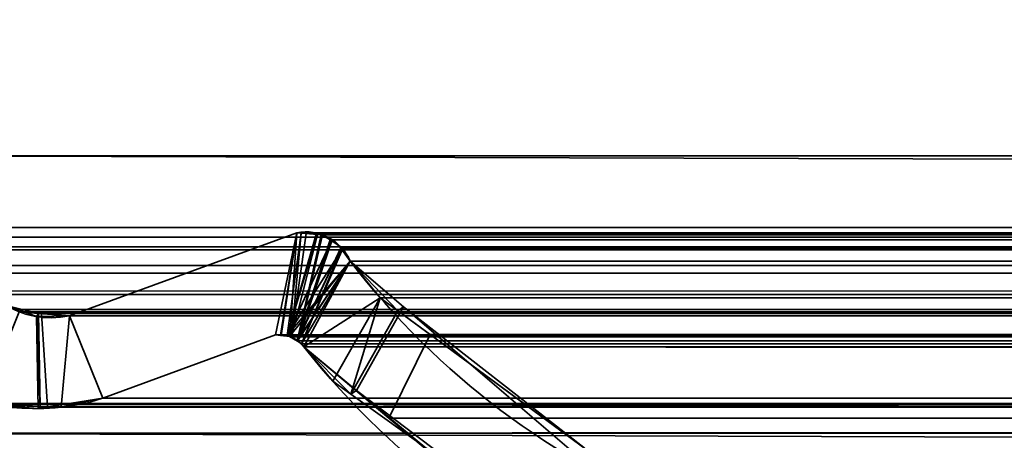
# Model space of a CAD drawing. Header units: millimetres. Extents: x -523 to 5323, y -130 to 66.
# Tile 105 of 153: x -342.71 to -334.4, y 0.24 to 3.8. Entities that reach past the tile are written whole.
import ezdxf

# ---------------------------------------------------------------- set-up
doc = ezdxf.new("R2010")
doc.units = ezdxf.units.MM
doc.layers.add('151', color=7, linetype='Continuous', true_color=0xffffff)

# ---------------------------------------------------------------- blocks, each defined once
blk = doc.blocks.new('UG_SURFACE_001')
at = {"layer": '151', "color": 252, "linetype": 'Continuous', "lineweight": 35}
for points in [[(522.5, -46, 2207), (522.5, 40, 2207), (-522.5, 40, 2207), (-522.5, -46, 2207)], [(-372.5, -46, 2056.9999), (-372.5, 40, 2056.9999), (372.5, 40, 2056.9999), (372.5, -46, 2056.9999)]]:
    blk.add_3dface(points, dxfattribs=at)
blk = doc.blocks.new('UG_SURFACE_033')
at = {"layer": '151', "color": 252, "linetype": 'Continuous', "lineweight": 35}
for points in [[(-329, 4.0129, -5), (-344, 4.0129, -5), (-344, -50.8703, -5), (344, -50.8703, -5)], [(-344, -50.8703, -6), (-344, 4.0129, -6), (-329, 4.0129, -6)], [(-329, 4.0129, -6), (329, 4.0129, -6), (-344, -50.8703, -6)], [(329, 4.0129, -6), (344, 4.0129, -6), (344, -50.8703, -6), (-344, -50.8703, -6)]]:
    blk.add_3dface(points, dxfattribs=at)
blk = doc.blocks.new('UG_SURFACE_049')
at = {"layer": '151', "color": 252, "linetype": 'Continuous', "lineweight": 35}
for points in [[(-346.5, -52.92, 2031.5001), (346.5, -52.92, 2031.5001), (346.5, 14.92, 2031.5001), (-346.5, 14.92, 2031.5001)], [(-345, -52.92, 2030), (-345, 14.92, 2030), (345, 14.92, 2030), (345, -52.92, 2030)]]:
    blk.add_3dface(points, dxfattribs=at)
blk = doc.blocks.new('UG_SURFACE_053')
at = {"layer": '151', "color": 7, "linetype": 'Continuous', "lineweight": 35}
for points in [[(-342.2899, 1.295, -8), (-340.3734, 1.997, -8), (-340.5515, 1.1329, -8), (-342.0084, 0.5991, -8)], [(-342.0084, 0.5991, 2027.0085), (-340.5515, 1.1329, 2025.5516), (-340.3734, 1.997, 2025.3735), (-342.2899, 1.295, 2027.2899)], [(-340.3734, 1.997, -8), (-342.2899, 1.295, -8), (-342.2899, 1.295, 2027.2899), (-340.3734, 1.997, 2025.3735)], [(-340.51, 1.1314, -8), (-340.5515, 1.1329, -8), (-340.3734, 1.997, -8)], [(-340.3734, 1.997, 2025.3735), (-340.5515, 1.1329, 2025.5516), (-340.5104, 1.1281, 2025.5103)], [(-340.3734, 1.997, 2025.3735), (-340.5104, 1.1281, 2025.5103), (-340.4324, 1.119, 2025.4323)], [(-340.4533, 1.1294, -8), (-340.51, 1.1314, -8), (-340.3734, 1.997, -8), (-340.3353, 1.9963, -8)], [(-340.3353, 1.9963, -8), (-340.2051, 1.9939, -8), (-340.4533, 1.1294, -8)], [(-340.4324, 1.119, 2025.4323), (-340.417, 1.1172, 2025.4171), (-340.3356, 1.9939, 2025.3356), (-340.3734, 1.997, 2025.3735)], [(-340.3734, 1.997, -8), (-340.3734, 1.997, 2025.3735), (-340.3356, 1.9939, 2025.3356)], [(-340.3356, 1.9939, 2025.3356), (-340.3353, 1.9963, -8), (-340.3734, 1.997, -8)], [(-340.3353, 1.9963, -8), (-340.3356, 1.9939, 2025.3356), (-340.197, 1.9825, 2025.197)], [(-340.197, 1.9825, 2025.197), (-340.2051, 1.9939, -8), (-340.3353, 1.9963, -8)], [(-340.4533, 1.1294, -8), (-340.2051, 1.9939, -8), (-340.1973, 1.9904, -8)], [(-340.4533, 1.1294, -8), (-340.1973, 1.9904, -8), (-340.0756, 1.9346, -8)], [(-340.4533, 1.1294, -8), (-340.0756, 1.9346, -8), (-340.0553, 1.9253, -8), (-339.9918, 1.8542, -8)], [(-340.417, 1.1172, 2025.4171), (-340.197, 1.9825, 2025.197), (-340.3356, 1.9939, 2025.3356)], [(-340.1552, 1.979, 2025.1553), (-340.197, 1.9825, 2025.197), (-340.417, 1.1172, 2025.4171), (-340.366, 1.0806, 2025.3661)], [(-340.366, 1.0806, 2025.3661), (-340.0776, 1.9273, 2025.0776), (-340.1552, 1.979, 2025.1553)], [(-339.9977, 1.8741, 2024.9977), (-340.0776, 1.9273, 2025.0776), (-340.366, 1.0806, 2025.3661)], [(-340.197, 1.9825, 2025.197), (-340.1973, 1.9904, -8), (-340.2051, 1.9939, -8)], [(-340.1973, 1.9904, -8), (-340.197, 1.9825, 2025.197), (-340.1552, 1.979, 2025.1553)], [(-340.1552, 1.979, 2025.1553), (-340.0756, 1.9346, -8), (-340.1973, 1.9904, -8)], [(-340.1552, 1.979, 2025.1553), (-340.0776, 1.9273, 2025.0776), (-340.0756, 1.9346, -8)], [(-340.0553, 1.9253, -8), (-340.0756, 1.9346, -8), (-340.0776, 1.9273, 2025.0776)], [(-340.0553, 1.9253, -8), (-340.0776, 1.9273, 2025.0776), (-339.9977, 1.8741, 2024.9977)], [(-339.9977, 1.8741, 2024.9977), (-339.9918, 1.8542, -8), (-340.0553, 1.9253, -8)], [(-339.9918, 1.8542, -8), (-339.942, 1.7985, -8), (-339.9214, 1.7573, -8), (-340.4533, 1.1294, -8)], [(-340.366, 1.0806, 2025.3661), (-340.3325, 1.0564, 2025.3325), (-339.987, 1.8578, 2024.987), (-339.9977, 1.8741, 2024.9977)], [(-339.9214, 1.7573, 2024.9214), (-339.987, 1.8578, 2024.987), (-340.3325, 1.0564, 2025.3325)], [(-339.9977, 1.8741, 2024.9977), (-339.987, 1.8578, 2024.987), (-339.9918, 1.8542, -8)], [(-339.9918, 1.8542, -8), (-339.987, 1.8578, 2024.987), (-339.9214, 1.7573, 2024.9214)], [(-339.9214, 1.7573, 2024.9214), (-339.942, 1.7985, -8), (-339.9918, 1.8542, -8)], [(-340.4337, 1.12, -8), (-340.4533, 1.1294, -8), (-339.9214, 1.7573, -8)], [(-339.9214, 1.7573, -8), (-340.366, 1.0875, -8), (-340.4337, 1.12, -8)], [(-340.3644, 1.0858, -8), (-340.366, 1.0875, -8), (-339.9214, 1.7573, -8)], [(-340.3143, 1.0331, -8), (-340.3644, 1.0858, -8), (-339.9214, 1.7573, -8)], [(-339.9214, 1.7573, 2024.9214), (-340.3325, 1.0564, 2025.3325), (-340.3143, 1.0331, 2025.3143)], [(-339.9214, 1.7573, -8), (-339.4704, 1.3698, -8), (-339.869, 0.6632, -8), (-340.3143, 1.0331, -8)], [(-340.3143, 1.0331, 2025.3143), (-340.0694, 0.7409, 2025.0695), (-339.6691, 1.4475, 2024.6692), (-339.9214, 1.7573, 2024.9214)], [(-339.9214, 1.7573, 2024.9214), (-339.9214, 1.7573, -8), (-339.942, 1.7985, -8)], [(-339.9214, 1.7573, -8), (-339.6691, 1.4475, 2024.6692), (-339.5188, 1.3368, 2024.5187)], [(-339.9214, 1.7573, -8), (-339.9214, 1.7573, 2024.9214), (-339.6691, 1.4475, 2024.6692)], [(-339.5188, 1.3368, 2024.5187), (-339.4704, 1.3698, -8), (-339.9214, 1.7573, -8)], [(-339.6691, 1.4475, 2024.6692), (-340.0694, 0.7409, 2025.0695), (-339.9156, 0.6308, 2024.9157)], [(-339.5188, 1.3368, 2024.5187), (-339.6691, 1.4475, 2024.6692), (-339.9156, 0.6308, 2024.9157)], [(-342.7908, 1.3738, -8), (-342.5711, 1.2884, -8), (-342.5566, 0.5105, -8), (-343.1221, 0.5539, -8)], [(-342.7908, 1.3738, -8), (-342.7153, 1.3273, 2027.7152), (-342.5542, 1.3151, 2027.5543)], [(-342.5542, 1.3151, 2027.5543), (-342.5711, 1.2884, -8), (-342.7908, 1.3738, -8)], [(-339.9156, 0.6308, 2024.9157), (-338.2612, -0.5532, 2023.2613), (-337.9503, 0.1813, 2022.9502), (-339.5188, 1.3368, 2024.5187)], [(-338.2835, -0.6536, -8), (-339.869, 0.6632, -8), (-339.4704, 1.3698, -8), (-337.9748, 0.0846, -8)], [(-339.4704, 1.3698, -8), (-339.5188, 1.3368, 2024.5187), (-337.9503, 0.1813, 2022.9502)], [(-337.9503, 0.1813, 2022.9502), (-337.9748, 0.0846, -8), (-339.4704, 1.3698, -8)], [(-342.5542, 1.3151, 2027.5543), (-342.7153, 1.3273, 2027.7152), (-343.0318, 0.5441, 2028.0318), (-342.5381, 0.5275, 2027.5381)], [(-342.5542, 1.3151, 2027.5543), (-342.5553, 1.2888, -8), (-342.5711, 1.2884, -8)], [(-342.5388, 0.5134, -8), (-342.5711, 1.2884, -8), (-342.5553, 1.2888, -8)], [(-342.5388, 0.5134, -8), (-342.5566, 0.5105, -8), (-342.5711, 1.2884, -8)], [(-342.5553, 1.2888, -8), (-342.5542, 1.3151, 2027.5543), (-342.2899, 1.295, 2027.2899)], [(-342.5553, 1.2888, -8), (-342.2899, 1.295, -8), (-342.0084, 0.5991, -8), (-342.5388, 0.5134, -8)], [(-342.2899, 1.295, 2027.2899), (-342.2899, 1.295, -8), (-342.5553, 1.2888, -8)], [(-342.5381, 0.5275, 2027.5381), (-342.3616, 0.5215, 2027.3616), (-342.2899, 1.295, 2027.2899), (-342.5542, 1.3151, 2027.5543)], [(-342.2899, 1.295, 2027.2899), (-342.3616, 0.5215, 2027.3616), (-342.0084, 0.5991, 2027.0085)], [(-340.5515, 1.1329, 2025.5516), (-342.0084, 0.5991, 2027.0085), (-342.0084, 0.5991, -8), (-340.5515, 1.1329, -8)], [(-340.5515, 1.1329, -8), (-340.51, 1.1314, -8), (-340.5104, 1.1281, 2025.5103)], [(-340.5104, 1.1281, 2025.5103), (-340.5515, 1.1329, 2025.5516), (-340.5515, 1.1329, -8)], [(-340.4324, 1.119, 2025.4323), (-340.5104, 1.1281, 2025.5103), (-340.51, 1.1314, -8)], [(-340.51, 1.1314, -8), (-340.4533, 1.1294, -8), (-340.4324, 1.119, 2025.4323)], [(-340.4533, 1.1294, -8), (-340.4337, 1.12, -8), (-340.4324, 1.119, 2025.4323)], [(-340.4337, 1.12, -8), (-340.366, 1.0875, -8), (-340.366, 1.0806, 2025.3661)], [(-340.366, 1.0806, 2025.3661), (-340.417, 1.1172, 2025.4171), (-340.4337, 1.12, -8)], [(-340.417, 1.1172, 2025.4171), (-340.4324, 1.119, 2025.4323), (-340.4337, 1.12, -8)], [(-340.366, 1.0875, -8), (-340.3644, 1.0858, -8), (-340.366, 1.0806, 2025.3661)], [(-340.3325, 1.0564, 2025.3325), (-340.366, 1.0806, 2025.3661), (-340.3644, 1.0858, -8)], [(-340.3644, 1.0858, -8), (-340.3143, 1.0331, -8), (-340.3143, 1.0331, 2025.3143)], [(-340.3143, 1.0331, 2025.3143), (-340.3325, 1.0564, 2025.3325), (-340.3644, 1.0858, -8)], [(-340.3143, 1.0331, -8), (-339.869, 0.6632, -8), (-339.9156, 0.6308, 2024.9157)], [(-339.9156, 0.6308, 2024.9157), (-340.0694, 0.7409, 2025.0695), (-340.3143, 1.0331, -8)], [(-340.0694, 0.7409, 2025.0695), (-340.3143, 1.0331, 2025.3143), (-340.3143, 1.0331, -8)], [(-342.5388, 0.5134, -8), (-342.0084, 0.5991, -8), (-342.0084, 0.5991, 2027.0085)], [(-342.0084, 0.5991, 2027.0085), (-342.3616, 0.5215, 2027.3616), (-342.5388, 0.5134, -8)], [(-338.2612, -0.5532, 2023.2613), (-339.9156, 0.6308, 2024.9157), (-339.869, 0.6632, -8)], [(-339.869, 0.6632, -8), (-338.2835, -0.6536, -8), (-338.2612, -0.5532, 2023.2613)], [(-343.1221, 0.5539, -8), (-342.5566, 0.5105, -8), (-342.5381, 0.5275, 2027.5381)], [(-342.5381, 0.5275, 2027.5381), (-343.0318, 0.5441, 2028.0318), (-343.1221, 0.5539, -8)], [(-342.5566, 0.5105, -8), (-342.5388, 0.5134, -8), (-342.5381, 0.5275, 2027.5381)], [(-342.3616, 0.5215, 2027.3616), (-342.5381, 0.5275, 2027.5381), (-342.5388, 0.5134, -8)]]:
    blk.add_3dface(points, dxfattribs=at)
blk = doc.blocks.new('UG_SURFACE_054')
at = {"layer": '151', "color": 7, "linetype": 'Continuous', "lineweight": 35}
for points in [[(344.175, 2.6459, 2029.175), (344.1284, 5.9608, 2029.1283), (-344.1284, 5.9608, 2029.1283), (-344.175, 2.6459, 2029.175)], [(-343.2049, 2.0412, 2028.2049), (-343.1224, 4.9715, 2028.1224), (343.1224, 4.9715, 2028.1224), (343.2049, 2.0412, 2028.2049)], [(344.1643, 0.7759, 2029.1643), (-344.175, 2.6459, 2029.175), (-344.1673, 0.3027, 2029.1672)], [(344.1643, 0.7759, 2029.1643), (344.175, 2.6459, 2029.175), (-344.175, 2.6459, 2029.175)], [(-343.2011, 1.9593, 2028.2011), (-343.2049, 2.0412, 2028.2049), (343.2049, 2.0412, 2028.2049)], [(-343.2011, 1.9593, 2028.2011), (343.2049, 2.0412, 2028.2049), (343.2011, 1.9593, 2028.2011)], [(-342.2899, 1.295, 2027.2899), (-340.3734, 1.997, 2025.3735), (-340.5515, 1.1329, 2025.5516), (-342.0084, 0.5991, 2027.0085)], [(-340.3734, 1.997, 2025.3735), (-342.2899, 1.295, 2027.2899), (342.2899, 1.295, 2027.2899), (340.3734, 1.997, 2025.3735)], [(-340.5039, 1.1274, 2025.5039), (-340.5515, 1.1329, 2025.5516), (-340.3734, 1.997, 2025.3735)], [(-340.3734, 1.997, 2025.3735), (-340.4308, 1.1189, 2025.4309), (-340.5039, 1.1274, 2025.5039)], [(-340.3734, 1.997, 2025.3735), (-340.2919, 1.9903, 2025.2919), (-340.417, 1.1172, 2025.4171), (-340.4308, 1.1189, 2025.4309)], [(-340.3734, 1.997, 2025.3735), (340.3734, 1.997, 2025.3735), (340.2919, 1.9903, 2025.2919), (-340.2919, 1.9903, 2025.2919)], [(343.2011, 1.9593, 2028.2011), (343.1883, 1.8784, 2028.1882), (-343.1883, 1.8784, 2028.1882), (-343.2011, 1.9593, 2028.2011)], [(-340.3684, 1.0823, 2025.3685), (-340.417, 1.1172, 2025.4171), (-340.2919, 1.9903, 2025.2919), (-340.1662, 1.9799, 2025.1663)], [(-340.1662, 1.9799, 2025.1663), (-340.1552, 1.979, 2025.1553), (-340.0903, 1.9358, 2025.0905), (-340.3684, 1.0823, 2025.3685)], [(-340.3684, 1.0823, 2025.3685), (-340.0903, 1.9358, 2025.0905), (-339.9977, 1.8741, 2024.9977)], [(-340.2919, 1.9903, 2025.2919), (340.2919, 1.9903, 2025.2919), (340.1662, 1.9799, 2025.1663), (-340.1662, 1.9799, 2025.1663)], [(-340.1552, 1.979, 2025.1553), (-340.1662, 1.9799, 2025.1663), (340.1662, 1.9799, 2025.1663)], [(-340.1552, 1.979, 2025.1553), (340.1662, 1.9799, 2025.1663), (340.1552, 1.979, 2025.1553)], [(340.1552, 1.979, 2025.1553), (-340.0903, 1.9358, 2025.0905), (-340.1552, 1.979, 2025.1553)], [(340.1552, 1.979, 2025.1553), (340.0903, 1.9358, 2025.0905), (-340.0903, 1.9358, 2025.0905)], [(-339.9977, 1.8741, 2024.9977), (-340.0903, 1.9358, 2025.0905), (340.0903, 1.9358, 2025.0905)], [(-339.9977, 1.8741, 2024.9977), (340.0903, 1.9358, 2025.0905), (339.9977, 1.8741, 2024.9977)], [(-343.1883, 1.8784, 2028.1882), (343.1883, 1.8784, 2028.1882), (343.179, 1.8542, 2028.1789)], [(343.179, 1.8542, 2028.1789), (-343.18, 1.8534, 2028.1799), (-343.1883, 1.8784, 2028.1882)], [(-343.1357, 1.7194, 2028.1358), (-343.18, 1.8534, 2028.1799), (343.179, 1.8542, 2028.1789)], [(-343.1357, 1.7194, 2028.1358), (343.179, 1.8542, 2028.1789), (343.1052, 1.66, 2028.1053)], [(-339.9977, 1.8741, 2024.9977), (-339.9922, 1.8657, 2024.9922), (-340.3325, 1.0564, 2025.3325), (-340.3684, 1.0823, 2025.3685)], [(-340.3325, 1.0564, 2025.3325), (-339.9922, 1.8657, 2024.9922), (-339.9214, 1.7573, 2024.9214)], [(339.9977, 1.8741, 2024.9977), (-339.9922, 1.8657, 2024.9922), (-339.9977, 1.8741, 2024.9977)], [(339.9977, 1.8741, 2024.9977), (339.9922, 1.8657, 2024.9922), (-339.9922, 1.8657, 2024.9922)], [(-339.9922, 1.8657, 2024.9922), (339.9922, 1.8657, 2024.9922), (339.9214, 1.7573, 2024.9214), (-339.9214, 1.7573, 2024.9214)], [(-339.9214, 1.7573, 2024.9214), (-339.6691, 1.4475, 2024.6692), (-340.3143, 1.0331, 2025.3143), (-340.3325, 1.0564, 2025.3325)], [(-339.9214, 1.7573, 2024.9214), (339.9214, 1.7573, 2024.9214), (339.6691, 1.4475, 2024.6692)], [(-339.6691, 1.4475, 2024.6692), (-339.9214, 1.7573, 2024.9214), (339.6691, 1.4475, 2024.6692)], [(-343.1357, 1.7194, 2028.1358), (343.1052, 1.66, 2028.1053), (343.0959, 1.6495, 2028.096)], [(343.0959, 1.6495, 2028.096), (-343.0909, 1.6548, 2028.091), (-343.1357, 1.7194, 2028.1358)], [(-342.9856, 1.5029, 2027.9856), (-343.0909, 1.6548, 2028.091), (343.0959, 1.6495, 2028.096)], [(-342.9415, 1.4742, 2027.9415), (-342.9856, 1.5029, 2027.9856), (343.0959, 1.6495, 2028.096)], [(343.0959, 1.6495, 2028.096), (342.9404, 1.472, 2027.9405), (-342.9415, 1.4742, 2027.9415)], [(-342.9415, 1.4742, 2027.9415), (342.9071, 1.4339, 2027.9071), (342.7468, 1.3463, 2027.7467)], [(-342.9415, 1.4742, 2027.9415), (342.9404, 1.472, 2027.9405), (342.9071, 1.4339, 2027.9071)], [(342.7468, 1.3463, 2027.7467), (-342.746, 1.3473, 2027.746), (-342.9415, 1.4742, 2027.9415)], [(-339.5944, 0.4301, 2024.5945), (-340.3143, 1.0331, 2025.3143), (-339.6691, 1.4475, 2024.6692), (-339.2461, 1.1359, 2024.246)], [(339.6691, 1.4475, 2024.6692), (339.2461, 1.1359, 2024.246), (-339.2461, 1.1359, 2024.246), (-339.6691, 1.4475, 2024.6692)], [(-342.746, 1.3473, 2027.746), (342.7468, 1.3463, 2027.7467), (342.7048, 1.3234, 2027.7047)], [(-342.7153, 1.3273, 2027.7152), (-342.746, 1.3473, 2027.746), (342.7048, 1.3234, 2027.7047)], [(-342.4766, 0.5254, 2027.4765), (-343.0318, 0.5441, 2028.0318), (-342.7153, 1.3273, 2027.7152), (-342.5278, 1.3131, 2027.5278)], [(-342.7153, 1.3273, 2027.7152), (342.7048, 1.3234, 2027.7047), (342.5281, 1.3113, 2027.528)], [(342.5281, 1.3113, 2027.528), (-342.5278, 1.3131, 2027.5278), (-342.7153, 1.3273, 2027.7152)], [(-342.5278, 1.3131, 2027.5278), (-342.2899, 1.295, 2027.2899), (-342.3616, 0.5215, 2027.3616), (-342.4766, 0.5254, 2027.4765)], [(-342.5278, 1.3131, 2027.5278), (342.5281, 1.3113, 2027.528), (342.2899, 1.295, 2027.2899)], [(342.2899, 1.295, 2027.2899), (-342.2899, 1.295, 2027.2899), (-342.5278, 1.3131, 2027.5278)], [(-342.0084, 0.5991, 2027.0085), (-342.3616, 0.5215, 2027.3616), (-342.2899, 1.295, 2027.2899)], [(340.5515, 1.1329, 2025.5516), (342.0084, 0.5991, 2027.0085), (-342.0084, 0.5991, 2027.0085), (-340.5515, 1.1329, 2025.5516)], [(-340.5515, 1.1329, 2025.5516), (-340.5039, 1.1274, 2025.5039), (340.5031, 1.136, 2025.5032)], [(340.5031, 1.136, 2025.5032), (340.5515, 1.1329, 2025.5516), (-340.5515, 1.1329, 2025.5516)], [(340.5004, 1.1362, 2025.5003), (-340.5039, 1.1274, 2025.5039), (-340.4308, 1.1189, 2025.4309)], [(340.5004, 1.1362, 2025.5003), (340.5031, 1.136, 2025.5032), (-340.5039, 1.1274, 2025.5039)], [(-340.4308, 1.1189, 2025.4309), (340.4322, 1.1142, 2025.4321), (340.5004, 1.1362, 2025.5003)], [(340.3799, 1.0973, 2025.3799), (-340.4308, 1.1189, 2025.4309), (-340.417, 1.1172, 2025.4171)], [(340.3799, 1.0973, 2025.3799), (340.4322, 1.1142, 2025.4321), (-340.4308, 1.1189, 2025.4309)], [(-340.417, 1.1172, 2025.4171), (340.3675, 1.0852, 2025.3675), (340.3799, 1.0973, 2025.3799)], [(-340.417, 1.1172, 2025.4171), (-340.3684, 1.0823, 2025.3685), (340.3675, 1.0852, 2025.3675)], [(340.3675, 1.0852, 2025.3675), (-340.3684, 1.0823, 2025.3685), (-340.3325, 1.0564, 2025.3325)], [(-340.3325, 1.0564, 2025.3325), (340.3143, 1.0331, 2025.3143), (340.3675, 1.0852, 2025.3675)], [(-338.1868, -0.749, 2023.1867), (-339.5944, 0.4301, 2024.5945), (-339.2461, 1.1359, 2024.246), (-337.5919, -0.0826, 2022.5918)], [(-339.2461, 1.1359, 2024.246), (339.2461, 1.1359, 2024.246), (337.5919, -0.0826, 2022.5918), (-337.5919, -0.0826, 2022.5918)], [(-340.3325, 1.0564, 2025.3325), (-340.3143, 1.0331, 2025.3143), (340.3143, 1.0331, 2025.3143)], [(-340.3143, 1.0331, 2025.3143), (-339.5944, 0.4301, 2024.5945), (339.6104, 0.4124, 2024.6105)], [(339.6104, 0.4124, 2024.6105), (340.0694, 0.7409, 2025.0695), (-340.3143, 1.0331, 2025.3143)], [(340.0694, 0.7409, 2025.0695), (340.3143, 1.0331, 2025.3143), (-340.3143, 1.0331, 2025.3143)], [(-344.1673, 0.3027, 2029.1672), (344.1945, 0.3067, 2029.1944), (344.1643, 0.7759, 2029.1643)], [(-342.3616, 0.5215, 2027.3616), (342.0084, 0.5991, 2027.0085), (342.3616, 0.5215, 2027.3616)], [(-342.3616, 0.5215, 2027.3616), (-342.0084, 0.5991, 2027.0085), (342.0084, 0.5991, 2027.0085)], [(343.2493, -1.0249, 2028.2493), (-343.2823, -1.2144, 2028.2824), (-343.1925, 0.5499, 2028.1925)], [(-343.1874, 0.5517, 2028.1873), (343.1874, 0.5517, 2028.1873), (343.1925, 0.5499, 2028.1925), (-343.1925, 0.5499, 2028.1925)], [(-343.1925, 0.5499, 2028.1925), (343.1925, 0.5499, 2028.1925), (343.2493, -1.0249, 2028.2493)], [(343.1807, 0.5541, 2028.1808), (-343.1874, 0.5517, 2028.1873), (-343.1807, 0.5541, 2028.1808)], [(343.1807, 0.5541, 2028.1808), (343.1874, 0.5517, 2028.1873), (-343.1874, 0.5517, 2028.1873)], [(-343.1807, 0.5541, 2028.1808), (-343.1762, 0.5538, 2028.1761), (343.1762, 0.5538, 2028.1761), (343.1807, 0.5541, 2028.1808)], [(-343.1501, 0.5521, 2028.1501), (343.1501, 0.5521, 2028.1501), (343.1762, 0.5538, 2028.1761), (-343.1762, 0.5538, 2028.1761)], [(-343.0928, 0.5482, 2028.0929), (343.0928, 0.5482, 2028.0929), (343.1501, 0.5521, 2028.1501), (-343.1501, 0.5521, 2028.1501)], [(343.0928, 0.5482, 2028.0929), (-343.0928, 0.5482, 2028.0929), (-343.0318, 0.5441, 2028.0318)], [(343.0318, 0.5441, 2028.0318), (343.0928, 0.5482, 2028.0929), (-343.0318, 0.5441, 2028.0318)], [(-343.0318, 0.5441, 2028.0318), (-342.4766, 0.5254, 2027.4765), (342.4766, 0.5254, 2027.4765), (343.0318, 0.5441, 2028.0318)], [(342.3616, 0.5215, 2027.3616), (-342.4766, 0.5254, 2027.4765), (-342.3616, 0.5215, 2027.3616)], [(342.3616, 0.5215, 2027.3616), (342.4766, 0.5254, 2027.4765), (-342.4766, 0.5254, 2027.4765)], [(339.6104, 0.4124, 2024.6105), (-339.5944, 0.4301, 2024.5945), (-338.1868, -0.749, 2023.1867)], [(339.6104, 0.4124, 2024.6105), (-338.1868, -0.749, 2023.1867), (-337.8834, -0.8186, 2022.8834)], [(-337.8834, -0.8186, 2022.8834), (337.8688, -0.8341, 2022.8689), (339.6104, 0.4124, 2024.6105)], [(344.3484, -2.085, 2029.3484), (344.1945, 0.3067, 2029.1944), (-344.1673, 0.3027, 2029.1672)], [(344.3484, -2.085, 2029.3484), (-344.1673, 0.3027, 2029.1672), (-344.1648, -0.4257, 2029.1648)]]:
    blk.add_3dface(points, dxfattribs=at)
blk = doc.blocks.new('UG_SURFACE_060')
at = {"layer": '151', "color": 252, "linetype": 'Continuous', "lineweight": 35}
for points in [[(-346.5, -52.92, 2031.5001), (346.5, -52.92, 2031.5001), (346.5, 14.92, 2031.5001), (-346.5, 14.92, 2031.5001)], [(-345, -52.92, 2030), (-345, 14.92, 2030), (345, 14.92, 2030), (345, -52.92, 2030)]]:
    blk.add_3dface(points, dxfattribs=at)

msp = doc.modelspace()

# ---------------------------------------------------------------- linework, layer by layer
at = {"layer": '151', "color": 253, "linetype": 'Continuous', "lineweight": -3}
for p, q in [((344.175, 2.6459, 2029.175), (-344.175, 2.6459, 2029.175)), ((-343.2049, 2.0412, 2028.2049), (343.2049, 2.0412, 2028.2049)), ((-342.2899, 1.295, -8), (-340.3734, 1.997, -8)), ((-342.2899, 1.295, 2027.2899), (-340.3734, 1.997, 2025.3734)), ((-342.2899, 1.295, 2027.2899), (-340.3734, 1.997, 2025.3734)), ((-340.3734, 1.997, -8), (-340.3734, 1.997, 2025.3734)), ((-340.3734, 1.997, 2025.3734), (340.3734, 1.997, 2025.3734)), ((-343.1883, 1.8784, 2028.1883), (343.1883, 1.8784, 2028.1883)), ((-339.9214, 1.7573, -8), (-339.9214, 1.7573, 2024.9214)), ((-339.9214, 1.7573, 2024.9214), (339.9214, 1.7573, 2024.9214)), ((-342.2899, 1.295, -8), (-342.2899, 1.295, 2027.2899)), ((-342.2899, 1.295, 2027.2899), (342.2899, 1.295, 2027.2899)), ((-340.5515, 1.1329, 2025.5515), (-342.0084, 0.5991, 2027.0084)), ((-342.0084, 0.5991, 2027.0084), (-340.5515, 1.1329, 2025.5515)), ((-340.5515, 1.1329, -8), (-342.0084, 0.5991, -8)), ((340.5515, 1.1329, 2025.5515), (-340.5515, 1.1329, 2025.5515)), ((-340.5515, 1.1329, 2025.5515), (-340.5515, 1.1329, -8)), ((340.3143, 1.0331, 2025.3143), (-340.3143, 1.0331, 2025.3143)), ((-340.3143, 1.0331, 2025.3143), (-340.3143, 1.0331, -8)), ((342.0084, 0.5991, 2027.0084), (-342.0084, 0.5991, 2027.0084)), ((-342.0084, 0.5991, 2027.0084), (-342.0084, 0.5991, -8)), ((343.1926, 0.5499, 2028.1926), (-343.1926, 0.5499, 2028.1926))]:
    msp.add_line(p, q, dxfattribs=at)
for points in [[(-339.9214, 1.7573, 2024.9214), (-339.9975, 1.9333, 2024.9975), (-340.1851, 2.0331, 2025.1851), (-340.3734, 1.997, 2025.3734)], [(-339.9214, 1.7573, 2024.9214), (-339.9975, 1.9333, 2024.9975), (-340.1851, 2.0331, 2025.1851), (-340.3734, 1.997, 2025.3734)], [(-340.3734, 1.997, -8), (-340.1851, 2.0331, -8), (-339.9975, 1.9333, -8), (-339.9214, 1.7573, -8)], [(-342.2899, 1.295, 2027.2899), (-342.6991, 1.208, 2027.6991), (-343.1012, 1.4692, 2028.1012), (-343.1883, 1.8784, 2028.1883)], [(-342.2899, 1.295, 2027.2899), (-342.6991, 1.208, 2027.6991), (-343.1012, 1.4692, 2028.1012), (-343.1883, 1.8784, 2028.1883)], [(-343.1883, 1.8784, -8), (-343.1012, 1.4692, -8), (-342.6991, 1.208, -8), (-342.2899, 1.295, -8)], [(-333.6124, -0.7357, 2018.6124), (-336.0145, -1.1357, 2021.0145), (-338.4414, -0.1772, 2023.4414), (-339.9214, 1.7573, 2024.9214)], [(-333.6124, -0.7357, 2018.6124), (-336.0145, -1.1357, 2021.0145), (-338.4414, -0.1772, 2023.4414), (-339.9214, 1.7573, 2024.9214)], [(-339.9214, 1.7573, -8), (-338.4414, -0.1772, -8), (-336.0145, -1.1357, -8), (-333.6124, -0.7357, -8)], [(-340.5515, 1.1329, 2025.5515), (-340.4598, 1.1489, 2025.4598), (-340.367, 1.1099, 2025.367), (-340.3143, 1.0331, 2025.3143)], [(-340.5515, 1.1329, 2025.5515), (-340.4598, 1.1489, 2025.4598), (-340.367, 1.1099, 2025.367), (-340.3143, 1.0331, 2025.3143)], [(-340.5515, 1.1329, -8), (-340.4598, 1.1489, -8), (-340.367, 1.1099, -8), (-340.3143, 1.0331, -8)], [(-340.3143, 1.0331, -8), (-338.7426, -0.9513, -8), (-336.2053, -1.9092, -8), (-333.7144, -1.4582, -8)], [(-340.3143, 1.0331, 2025.3143), (-338.7426, -0.9513, 2023.7426), (-336.2053, -1.9092, 2021.2053), (-333.7144, -1.4582, 2018.7144)], [(-333.7144, -1.4582, 2018.7144), (-336.2053, -1.9092, 2021.2053), (-338.7426, -0.9513, 2023.7426), (-340.3143, 1.0331, 2025.3143)], [(-343.1926, 0.5499, 2028.1926), (-343.1383, 0.5892, 2028.1383), (-342.5426, 0.4094, 2027.5426), (-342.0084, 0.5991, 2027.0084)], [(-343.1926, 0.5499, 2028.1926), (-343.1383, 0.5892, 2028.1383), (-342.5426, 0.4094, 2027.5426), (-342.0084, 0.5991, 2027.0084)], [(-343.1926, 0.5499, -8), (-343.1383, 0.5892, -8), (-342.5426, 0.4094, -8), (-342.0084, 0.5991, -8)]]:
    msp.add_open_spline(points, degree=3, dxfattribs=at)

# ---------------------------------------------------------------- block references
for name in ['UG_SURFACE_049', 'UG_SURFACE_060', 'UG_SURFACE_033', 'UG_SURFACE_001', 'UG_SURFACE_053', 'UG_SURFACE_054']:
    msp.add_blockref(name, (0, 0), dxfattribs=at)

doc.saveas('drawing.dxf')
